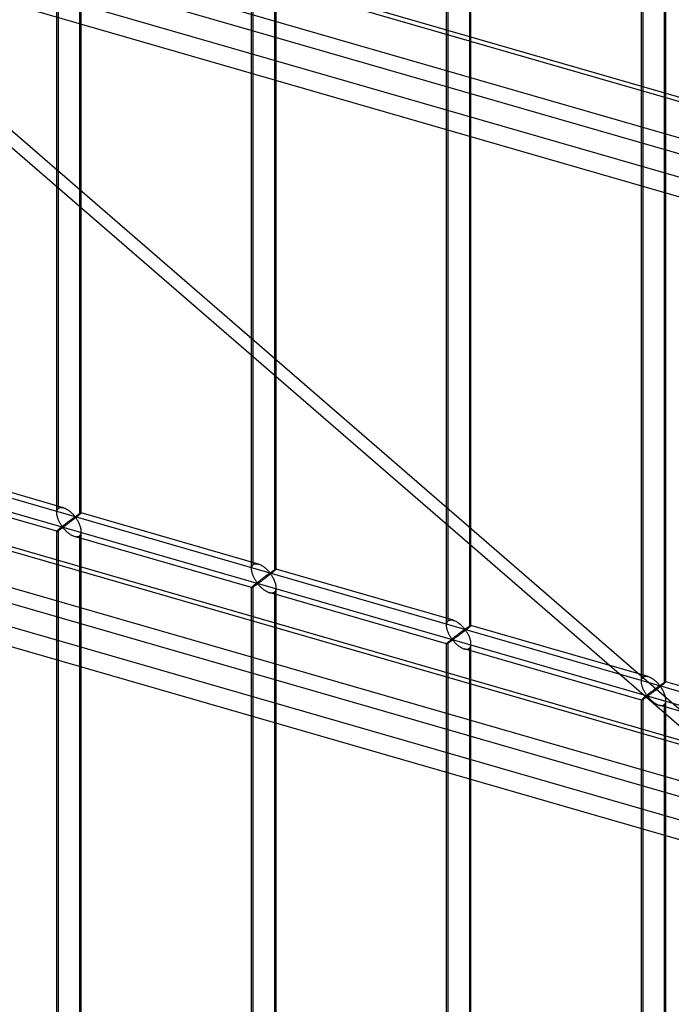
# Model space of a CAD drawing. Header units: millimetres. Extents: x -626 to 636, y -726 to 753.
# Tile 26 of 84: x -252 to -119, y 72 to 273. Entities that reach past the tile are written whole.
import ezdxf

# ---------------------------------------------------------------- set-up
doc = ezdxf.new("R2010")
doc.units = ezdxf.units.MM
doc.layers.add('MAIN-1', color=7, linetype='Continuous')
doc.layers.add('MAIN-2', color=7, linetype='Continuous')

msp = doc.modelspace()

# ---------------------------------------------------------------- linework, layer by layer
at = {"layer": 'MAIN-1'}
for p, q in [((-625.6, 403.25), (288.06, 139.5)), ((292.74, 118.61), (-620.92, 382.36)), ((-625.6, 272.11), (288.06, 8.36)), ((292.74, -12.53), (-620.92, 251.22))]:
    msp.add_line(p, q, dxfattribs=at)
at = {"layer": 'MAIN-2'}
for p, q in [((291.21, 139.45), (-622.45, 403.2)), ((-618.54, 385.76), (295.12, 122.01)), ((293.2, 130.55), (-553.59, 375)), ((-552.81, 371.55), (360.84, 107.8)), ((-382.53, 362.39), (-72.82, 94.18)), ((-74.95, 92.53), (-384.66, 360.74)), ((-244.08, 172.47), (-244.08, 327.85)), ((-243.74, 173.38), (-243.74, 328.19)), ((-239.08, 172.47), (-239.08, 327.85)), ((-239.42, 326.94), (-239.42, 172.13)), ((-204.3, 160.98), (-204.3, 316.37)), ((-203.96, 161.9), (-203.96, 316.7)), ((-199.63, 315.45), (-199.63, 160.65)), ((-199.3, 160.98), (-199.3, 316.37)), ((-164.51, 149.5), (-164.51, 304.88)), ((-164.18, 150.42), (-164.18, 305.22)), ((-159.85, 303.97), (-159.85, 149.17)), ((-159.52, 149.5), (-159.52, 304.88)), ((-124.73, 138.02), (-124.73, 293.4)), ((-124.4, 138.93), (-124.4, 293.73)), ((-119.73, 138.02), (-119.73, 293.4)), ((-120.07, 292.48), (-120.07, 137.68)), ((291.21, 8.31), (-622.45, 272.06)), ((-618.54, 254.62), (295.12, -9.13)), ((293.2, -0.59), (-553.59, 243.86)), ((-552.81, 240.41), (360.84, -23.34)), ((-319.9, 194.65), (634.9, -80.98)), ((338.48, 1.7), (-320.23, 191.86)), ((-242.69, 173.52), (-278.87, 183.96)), ((-244.07, 168.71), (-280.26, 179.16)), ((-244.06, 172.74), (-244.04, 172.87)), ((-244.04, 172.87), (-244, 173)), ((-244, 173), (-243.95, 173.11)), ((-243.95, 173.11), (-243.89, 173.21)), ((-243.89, 173.21), (-243.82, 173.3)), ((-243.82, 173.3), (-243.74, 173.38)), ((-243.74, 173.38), (-243.63, 173.47)), ((-243.63, 173.47), (-243.5, 173.53)), ((-243.5, 173.53), (-243.35, 173.57)), ((-243.35, 173.57), (-243.19, 173.59)), ((-243.19, 173.59), (-243.03, 173.58)), ((-243.03, 173.58), (-242.86, 173.56)), ((-242.86, 173.56), (-242.68, 173.51)), ((-242.68, 173.51), (-242.52, 173.46)), ((-242.52, 173.46), (-242.36, 173.4)), ((-242.36, 173.4), (-242.21, 173.32)), ((-242.21, 173.32), (-242.06, 173.24)), ((-242.06, 173.24), (-241.9, 173.15)), ((-241.9, 173.15), (-241.75, 173.05)), ((-241.75, 173.05), (-241.61, 172.95)), ((-241.61, 172.95), (-241.46, 172.84)), ((-241.46, 172.84), (-241.32, 172.72)), ((-244.08, 172.6), (-244.06, 172.74)), ((-244.08, 172.46), (-244.08, 172.6)), ((-244.07, 172.32), (-244.08, 172.46)), ((-244.06, 172.18), (-244.07, 172.32)), ((-244.04, 172.05), (-244.06, 172.18)), ((-244.02, 171.91), (-244.04, 172.05)), ((-243.99, 171.77), (-244.02, 171.91)), ((-243.95, 171.64), (-243.99, 171.77)), ((-243.91, 171.5), (-243.95, 171.64)), ((-243.86, 171.36), (-243.91, 171.5)), ((-243.81, 171.23), (-243.86, 171.36)), ((-243.76, 171.09), (-243.81, 171.23)), ((-243.7, 170.96), (-243.76, 171.09)), ((-243.64, 170.82), (-243.7, 170.96)), ((-243.58, 170.7), (-243.64, 170.82)), ((-241.53, 170.8), (-241.6, 170.74)), ((-241.45, 170.86), (-241.53, 170.8)), ((-241.37, 170.92), (-241.45, 170.86)), ((-241.3, 170.97), (-241.37, 170.92)), ((-241.32, 172.72), (-241.19, 172.61)), ((-241.22, 171.03), (-241.3, 170.97)), ((-241.15, 171.08), (-241.22, 171.03)), ((-241.1, 170.79), (-241.22, 170.7)), ((-241.19, 172.61), (-241.06, 172.49)), ((-241.08, 171.13), (-241.15, 171.08)), ((-240.98, 170.89), (-241.1, 170.79)), ((-241.01, 171.18), (-241.08, 171.13)), ((-241.06, 172.49), (-240.94, 172.37)), ((-240.95, 171.23), (-241.01, 171.18)), ((-240.86, 170.98), (-240.98, 170.89)), ((-240.88, 171.28), (-240.95, 171.23)), ((-240.94, 172.37), (-240.82, 172.25)), ((-240.82, 171.32), (-240.88, 171.28)), ((-240.73, 171.07), (-240.86, 170.98)), ((-240.82, 172.25), (-240.72, 172.14)), ((-240.76, 171.36), (-240.82, 171.32)), ((-240.7, 171.41), (-240.76, 171.36)), ((-240.61, 171.17), (-240.73, 171.07)), ((-240.72, 172.14), (-240.62, 172.03)), ((-240.64, 171.44), (-240.7, 171.41)), ((-240.59, 171.48), (-240.64, 171.44)), ((-240.62, 172.03), (-240.52, 171.92)), ((-240.49, 171.27), (-240.61, 171.17)), ((-240.54, 171.52), (-240.59, 171.48)), ((-240.49, 171.55), (-240.54, 171.52)), ((-240.52, 171.92), (-240.43, 171.82)), ((-240.44, 171.58), (-240.49, 171.55)), ((-240.36, 171.36), (-240.49, 171.27)), ((-240.39, 171.61), (-240.44, 171.58)), ((-240.43, 171.82), (-240.33, 171.74)), ((-240.33, 171.62), (-240.39, 171.61)), ((-240.24, 171.46), (-240.36, 171.36)), ((-240.33, 171.74), (-240.27, 171.75)), ((-240.23, 171.53), (-240.33, 171.62)), ((-240.27, 171.75), (-240.22, 171.77)), ((-240.12, 171.56), (-240.24, 171.46)), ((-240.15, 171.42), (-240.23, 171.53)), ((-240.22, 171.77), (-240.17, 171.8)), ((-240.17, 171.8), (-240.13, 171.83)), ((-240.07, 171.31), (-240.15, 171.42)), ((-240.13, 171.83), (-240.08, 171.86)), ((-240, 171.65), (-240.12, 171.56)), ((-240.08, 171.86), (-240.03, 171.89)), ((-239.98, 171.19), (-240.07, 171.31)), ((-240.03, 171.89), (-239.99, 171.92)), ((-239.89, 171.74), (-240, 171.65)), ((-239.99, 171.92), (-239.94, 171.96)), ((-239.9, 171.05), (-239.98, 171.19)), ((-239.94, 171.96), (-239.89, 171.99)), ((-239.81, 170.91), (-239.9, 171.05)), ((-239.89, 171.99), (-239.84, 172.02)), ((-239.78, 171.83), (-239.89, 171.74)), ((-239.84, 172.02), (-239.79, 172.06)), ((-239.73, 170.76), (-239.81, 170.91)), ((-239.79, 172.06), (-239.74, 172.09)), ((-239.68, 171.91), (-239.78, 171.83)), ((-239.74, 172.09), (-239.7, 172.12)), ((-239.7, 172.12), (-239.65, 172.15)), ((-239.58, 171.99), (-239.68, 171.91)), ((-239.65, 172.15), (-239.6, 172.18)), ((-239.6, 172.18), (-239.56, 172.21)), ((-239.5, 172.07), (-239.58, 171.99)), ((-239.56, 172.21), (-239.51, 172.24)), ((-239.51, 172.24), (-239.47, 172.27)), ((-239.42, 172.13), (-239.5, 172.07)), ((-239.47, 172.27), (-239.43, 172.3)), ((-239.43, 172.3), (-239.39, 172.32)), ((-239.36, 172.19), (-239.42, 172.13)), ((-239.39, 172.32), (-239.35, 172.35)), ((-239.3, 172.23), (-239.36, 172.19)), ((-239.35, 172.35), (-239.31, 172.37)), ((-239.31, 172.37), (-239.28, 172.39)), ((-239.26, 172.28), (-239.3, 172.23)), ((-239.28, 172.39), (-239.24, 172.41)), ((-239.21, 172.32), (-239.26, 172.28)), ((-239.24, 172.41), (-239.21, 172.42)), ((-239.21, 172.42), (-239.19, 172.44)), ((-239.18, 172.35), (-239.21, 172.32)), ((-239.19, 172.44), (-239.16, 172.45)), ((-239.15, 172.38), (-239.18, 172.35)), ((-239.16, 172.45), (-239.14, 172.46)), ((-239.12, 172.41), (-239.15, 172.38)), ((-239.14, 172.46), (-239.12, 172.47)), ((-239.12, 172.47), (-239.11, 172.47)), ((-239.1, 172.43), (-239.12, 172.41)), ((-239.11, 172.47), (-239.1, 172.48)), ((-239.1, 172.48), (-239.09, 172.48)), ((-239.09, 172.45), (-239.1, 172.43)), ((-239.09, 172.48), (-239.09, 172.48)), ((-239.09, 172.48), (-239.08, 172.48)), ((-202.9, 162.03), (-239.09, 172.48)), ((-239.08, 172.46), (-239.09, 172.45)), ((-239.08, 172.48), (-239.08, 172.47)), ((-239.08, 172.47), (-239.08, 172.47)), ((-239.08, 172.47), (-239.08, 172.47)), ((-239.08, 172.47), (-239.08, 172.47)), ((-239.08, 172.47), (-239.08, 172.46)), ((-244.04, 168.78), (-244.06, 168.75)), ((-244, 168.82), (-244.04, 168.78)), ((-243.95, 168.87), (-244, 168.82)), ((-243.89, 168.92), (-243.95, 168.87)), ((-243.95, 168.76), (-243.91, 168.79)), ((-243.91, 168.79), (-243.86, 168.81)), ((-243.82, 168.98), (-243.89, 168.92)), ((-243.86, 168.81), (-243.81, 168.85)), ((-243.74, 169.05), (-243.82, 168.98)), ((-243.81, 168.85), (-243.75, 168.88)), ((-243.75, 168.88), (-243.7, 168.92)), ((-243.69, 169.1), (-243.74, 169.05)), ((-243.74, 14.25), (-243.74, 169.05)), ((-243.7, 168.92), (-243.64, 168.96)), ((-243.63, 169.15), (-243.69, 169.1)), ((-243.64, 168.96), (-243.57, 169)), ((-243.57, 169.2), (-243.63, 169.15)), ((-243.51, 170.57), (-243.58, 170.7)), ((-243.5, 169.26), (-243.57, 169.2)), ((-243.57, 169), (-243.51, 169.04)), ((-243.45, 170.45), (-243.51, 170.57)), ((-243.51, 169.04), (-243.44, 169.08)), ((-243.43, 169.32), (-243.5, 169.26)), ((-243.38, 170.33), (-243.45, 170.45)), ((-243.44, 169.08), (-243.38, 169.13)), ((-243.36, 169.38), (-243.43, 169.32)), ((-243.31, 170.22), (-243.38, 170.33)), ((-243.38, 169.13), (-243.31, 169.17)), ((-243.28, 169.44), (-243.36, 169.38)), ((-243.24, 170.11), (-243.31, 170.22)), ((-243.31, 169.17), (-243.24, 169.22)), ((-243.2, 169.5), (-243.28, 169.44)), ((-243.18, 170), (-243.24, 170.11)), ((-243.24, 169.22), (-243.17, 169.27)), ((-243.12, 169.57), (-243.2, 169.5)), ((-243.11, 169.9), (-243.18, 170)), ((-243.17, 169.27), (-243.11, 169.31)), ((-243.04, 169.63), (-243.12, 169.57)), ((-243.05, 169.81), (-243.11, 169.9)), ((-243.11, 169.31), (-243.04, 169.35)), ((-242.98, 169.73), (-243.05, 169.81)), ((-242.96, 169.7), (-243.04, 169.63)), ((-243.04, 169.35), (-242.98, 169.4)), ((-242.92, 169.65), (-242.98, 169.73)), ((-242.98, 169.4), (-242.91, 169.43)), ((-242.87, 169.77), (-242.96, 169.7)), ((-242.84, 169.58), (-242.92, 169.65)), ((-242.91, 169.43), (-242.83, 169.45)), ((-242.79, 169.84), (-242.87, 169.77)), ((-242.75, 169.59), (-242.84, 169.58)), ((-242.83, 169.45), (-242.75, 169.38)), ((-242.7, 169.9), (-242.79, 169.84)), ((-242.68, 169.63), (-242.75, 169.59)), ((-242.75, 169.38), (-242.68, 169.31)), ((-242.61, 169.97), (-242.7, 169.9)), ((-242.61, 169.68), (-242.68, 169.63)), ((-242.68, 169.31), (-242.61, 169.23)), ((-242.52, 170.04), (-242.61, 169.97)), ((-242.54, 169.73), (-242.61, 169.68)), ((-242.61, 169.23), (-242.53, 169.15)), ((-242.46, 169.78), (-242.54, 169.73)), ((-242.53, 169.15), (-242.45, 169.06)), ((-242.44, 170.11), (-242.52, 170.04)), ((-242.38, 169.84), (-242.46, 169.78)), ((-242.45, 169.06), (-242.37, 168.97)), ((-242.35, 170.17), (-242.44, 170.11)), ((-242.29, 169.91), (-242.38, 169.84)), ((-242.37, 168.97), (-242.28, 168.88)), ((-242.27, 170.24), (-242.35, 170.17)), ((-242.19, 169.97), (-242.29, 169.91)), ((-242.28, 168.88), (-242.19, 168.79)), ((-242.18, 170.3), (-242.27, 170.24)), ((-242.1, 170.05), (-242.19, 169.97)), ((-242.19, 168.79), (-242.09, 168.69)), ((-242.1, 170.37), (-242.18, 170.3)), ((-242.01, 170.43), (-242.1, 170.37)), ((-242, 170.12), (-242.1, 170.05)), ((-241.93, 170.5), (-242.01, 170.43)), ((-241.9, 170.19), (-242, 170.12)), ((-241.85, 170.56), (-241.93, 170.5)), ((-241.79, 170.27), (-241.9, 170.19)), ((-241.77, 170.62), (-241.85, 170.56)), ((-241.68, 170.36), (-241.79, 170.27)), ((-241.68, 170.68), (-241.77, 170.62)), ((-241.6, 170.74), (-241.68, 170.68)), ((-241.57, 170.44), (-241.68, 170.36)), ((-241.45, 170.53), (-241.57, 170.44)), ((-241.33, 170.61), (-241.45, 170.53)), ((-241.22, 170.7), (-241.33, 170.61)), ((-239.64, 170.61), (-239.73, 170.76)), ((-239.56, 170.45), (-239.64, 170.61)), ((-239.48, 170.29), (-239.56, 170.45)), ((-239.41, 170.12), (-239.48, 170.29)), ((-239.34, 169.95), (-239.41, 170.12)), ((-239.28, 169.77), (-239.34, 169.95)), ((-239.22, 169.6), (-239.28, 169.77)), ((-239.18, 169.42), (-239.22, 169.6)), ((-239.14, 169.25), (-239.18, 169.42)), ((-239.11, 169.08), (-239.14, 169.25)), ((-239.09, 168.9), (-239.11, 169.08)), ((-239.08, 168.73), (-239.09, 168.9)), ((-244.06, 168.75), (-244.08, 168.73)), ((-244.08, 168.73), (-244.08, 168.72)), ((-244.08, 168.72), (-244.08, 168.72)), ((-244.08, 168.72), (-244.08, 168.72)), ((-244.08, 168.72), (-244.08, 168.71)), ((-244.08, 13.34), (-244.08, 168.72)), ((-244.08, 168.71), (-244.08, 168.71)), ((-244.08, 168.71), (-244.08, 168.71)), ((-244.08, 168.71), (-244.07, 168.71)), ((-244.07, 168.71), (-244.06, 168.71)), ((-244.06, 168.71), (-244.04, 168.72)), ((-244.04, 168.72), (-244.01, 168.73)), ((-244.01, 168.73), (-243.98, 168.74)), ((-243.98, 168.74), (-243.95, 168.76)), ((-242.09, 168.69), (-241.99, 168.6)), ((-241.99, 168.6), (-241.89, 168.51)), ((-241.89, 168.51), (-241.78, 168.42)), ((-241.78, 168.42), (-241.67, 168.33)), ((-241.67, 168.33), (-241.56, 168.25)), ((-241.56, 168.25), (-241.45, 168.16)), ((-241.45, 168.16), (-241.33, 168.08)), ((-241.33, 168.08), (-241.21, 168.01)), ((-241.21, 168.01), (-241.09, 167.94)), ((-241.09, 167.94), (-240.97, 167.88)), ((-240.97, 167.88), (-240.85, 167.82)), ((-240.85, 167.82), (-240.73, 167.76)), ((-240.73, 167.76), (-240.61, 167.72)), ((-240.61, 167.72), (-240.48, 167.67)), ((-240.48, 167.67), (-240.34, 167.64)), ((-204.29, 157.23), (-240.47, 167.67)), ((-240.34, 167.64), (-240.21, 167.62)), ((-240.21, 167.62), (-240.08, 167.6)), ((-240.08, 167.6), (-239.95, 167.6)), ((-239.95, 167.6), (-239.83, 167.62)), ((-239.83, 167.62), (-239.71, 167.64)), ((-239.71, 167.64), (-239.6, 167.68)), ((-239.6, 167.68), (-239.51, 167.74)), ((-239.51, 167.74), (-239.42, 167.8)), ((-239.42, 167.8), (-239.31, 167.91)), ((-239.42, 167.8), (-239.42, 13)), ((-239.31, 167.91), (-239.23, 168.04)), ((-239.23, 168.04), (-239.16, 168.19)), ((-239.16, 168.19), (-239.12, 168.36)), ((-239.12, 168.36), (-239.09, 168.54)), ((-239.09, 168.54), (-239.08, 168.73)), ((-239.08, 13.34), (-239.08, 168.72)), ((-204.3, 160.97), (-204.29, 161.12)), ((-204.29, 160.84), (-204.3, 160.97)), ((-204.29, 161.12), (-204.28, 161.26)), ((-204.28, 160.7), (-204.29, 160.84)), ((-204.28, 161.26), (-204.25, 161.39)), ((-204.25, 161.39), (-204.22, 161.51)), ((-204.22, 161.51), (-204.17, 161.63)), ((-204.17, 161.63), (-204.11, 161.73)), ((-204.11, 161.73), (-204.04, 161.82)), ((-204.04, 161.82), (-203.96, 161.9)), ((-203.96, 161.9), (-203.85, 161.98)), ((-203.85, 161.98), (-203.71, 162.04)), ((-203.71, 162.04), (-203.57, 162.08)), ((-203.57, 162.08), (-203.41, 162.1)), ((-203.41, 162.1), (-203.25, 162.1)), ((-203.25, 162.1), (-203.07, 162.07)), ((-203.07, 162.07), (-202.9, 162.03)), ((-202.9, 162.03), (-202.74, 161.98)), ((-202.74, 161.98), (-202.58, 161.91)), ((-202.58, 161.91), (-202.43, 161.84)), ((-202.43, 161.84), (-202.27, 161.76)), ((-202.27, 161.76), (-202.12, 161.67)), ((-202.12, 161.67), (-201.97, 161.57)), ((-201.97, 161.57), (-201.82, 161.46)), ((-201.82, 161.46), (-201.68, 161.35)), ((-201.68, 161.35), (-201.54, 161.24)), ((-201.54, 161.24), (-201.41, 161.12)), ((-201.41, 161.12), (-201.28, 161.01)), ((-201.28, 161.01), (-201.16, 160.89)), ((-201.16, 160.89), (-201.04, 160.77)), ((-201.04, 160.77), (-200.93, 160.65)), ((-199.77, 160.73), (-199.73, 160.76)), ((-199.73, 160.76), (-199.68, 160.79)), ((-199.68, 160.79), (-199.64, 160.81)), ((-199.64, 160.81), (-199.6, 160.84)), ((-199.6, 160.84), (-199.56, 160.86)), ((-199.52, 160.75), (-199.57, 160.7)), ((-199.56, 160.86), (-199.53, 160.88)), ((-199.53, 160.88), (-199.49, 160.9)), ((-199.47, 160.79), (-199.52, 160.75)), ((-199.49, 160.9), (-199.46, 160.92)), ((-199.43, 160.83), (-199.47, 160.79)), ((-199.46, 160.92), (-199.43, 160.94)), ((-199.43, 160.94), (-199.41, 160.95)), ((-199.39, 160.87), (-199.43, 160.83)), ((-199.41, 160.95), (-199.38, 160.97)), ((-199.36, 160.9), (-199.39, 160.87)), ((-199.38, 160.97), (-199.36, 160.98)), ((-199.36, 160.98), (-199.34, 160.98)), ((-199.34, 160.92), (-199.36, 160.9)), ((-199.34, 160.98), (-199.33, 160.99)), ((-199.32, 160.95), (-199.34, 160.92)), ((-199.33, 160.99), (-199.31, 160.99)), ((-199.31, 160.96), (-199.32, 160.95)), ((-199.31, 160.99), (-199.3, 160.99)), ((-199.3, 160.98), (-199.31, 160.96)), ((-199.3, 160.99), (-199.3, 160.99)), ((-199.3, 160.99), (-199.3, 160.99)), ((-199.3, 160.99), (-199.3, 160.99)), ((-199.3, 160.99), (-199.3, 160.99)), ((-199.3, 160.99), (-199.3, 160.99)), ((-199.3, 160.99), (-199.3, 160.99)), ((-199.3, 160.99), (-199.3, 160.98)), ((-163.12, 150.55), (-199.3, 160.99)), ((-204.26, 160.56), (-204.28, 160.7)), ((-204.23, 160.42), (-204.26, 160.56)), ((-204.2, 160.29), (-204.23, 160.42)), ((-204.17, 160.15), (-204.2, 160.29)), ((-204.13, 160.01), (-204.17, 160.15)), ((-204.08, 159.88), (-204.13, 160.01)), ((-204.03, 159.74), (-204.08, 159.88)), ((-203.98, 159.61), (-204.03, 159.74)), ((-203.92, 159.47), (-203.98, 159.61)), ((-203.86, 159.34), (-203.92, 159.47)), ((-203.8, 159.21), (-203.86, 159.34)), ((-203.73, 159.09), (-203.8, 159.21)), ((-203.67, 158.97), (-203.73, 159.09)), ((-203.6, 158.85), (-203.67, 158.97)), ((-203.53, 158.73), (-203.6, 158.85)), ((-203.46, 158.62), (-203.53, 158.73)), ((-202.48, 158.75), (-202.57, 158.69)), ((-202.4, 158.82), (-202.48, 158.75)), ((-202.32, 158.88), (-202.4, 158.82)), ((-202.23, 158.95), (-202.32, 158.88)), ((-202.15, 159.01), (-202.23, 158.95)), ((-202.07, 159.07), (-202.15, 159.01)), ((-202.01, 158.79), (-202.11, 158.71)), ((-201.98, 159.14), (-202.07, 159.07)), ((-201.9, 158.87), (-202.01, 158.79)), ((-201.9, 159.2), (-201.98, 159.14)), ((-201.82, 159.26), (-201.9, 159.2)), ((-201.78, 158.95), (-201.9, 158.87)), ((-201.74, 159.32), (-201.82, 159.26)), ((-201.67, 159.04), (-201.78, 158.95)), ((-201.66, 159.38), (-201.74, 159.32)), ((-201.55, 159.13), (-201.67, 159.04)), ((-201.59, 159.43), (-201.66, 159.38)), ((-201.51, 159.49), (-201.59, 159.43)), ((-201.43, 159.22), (-201.55, 159.13)), ((-201.44, 159.54), (-201.51, 159.49)), ((-201.37, 159.59), (-201.44, 159.54)), ((-201.31, 159.31), (-201.43, 159.22)), ((-201.3, 159.65), (-201.37, 159.59)), ((-201.19, 159.4), (-201.31, 159.31)), ((-201.23, 159.7), (-201.3, 159.65)), ((-201.16, 159.74), (-201.23, 159.7)), ((-201.07, 159.49), (-201.19, 159.4)), ((-201.1, 159.79), (-201.16, 159.74)), ((-201.04, 159.84), (-201.1, 159.79)), ((-200.95, 159.59), (-201.07, 159.49)), ((-200.98, 159.88), (-201.04, 159.84)), ((-200.92, 159.92), (-200.98, 159.88)), ((-200.83, 159.68), (-200.95, 159.59)), ((-200.93, 160.65), (-200.83, 160.54)), ((-200.86, 159.96), (-200.92, 159.92)), ((-200.81, 160), (-200.86, 159.96)), ((-200.83, 160.54), (-200.74, 160.44)), ((-200.7, 159.78), (-200.83, 159.68)), ((-200.76, 160.03), (-200.81, 160)), ((-200.71, 160.07), (-200.76, 160.03)), ((-200.74, 160.44), (-200.65, 160.34)), ((-200.66, 160.1), (-200.71, 160.07)), ((-200.58, 159.88), (-200.7, 159.78)), ((-200.61, 160.12), (-200.66, 160.1)), ((-200.65, 160.34), (-200.55, 160.25)), ((-200.55, 160.13), (-200.61, 160.12)), ((-200.46, 159.98), (-200.58, 159.88)), ((-200.55, 160.25), (-200.48, 160.26)), ((-200.45, 160.04), (-200.55, 160.13)), ((-200.48, 160.26), (-200.44, 160.29)), ((-200.34, 160.07), (-200.46, 159.98)), ((-200.37, 159.94), (-200.45, 160.04)), ((-200.44, 160.29), (-200.39, 160.31)), ((-200.39, 160.31), (-200.35, 160.34)), ((-200.28, 159.82), (-200.37, 159.94)), ((-200.35, 160.34), (-200.3, 160.37)), ((-200.22, 160.17), (-200.34, 160.07)), ((-200.3, 160.37), (-200.25, 160.41)), ((-200.2, 159.7), (-200.28, 159.82)), ((-200.25, 160.41), (-200.2, 160.44)), ((-200.11, 160.26), (-200.22, 160.17)), ((-200.2, 160.44), (-200.16, 160.47)), ((-200.12, 159.57), (-200.2, 159.7)), ((-200.16, 160.47), (-200.11, 160.5)), ((-200.03, 159.43), (-200.12, 159.57)), ((-200.11, 160.5), (-200.06, 160.54)), ((-200, 160.34), (-200.11, 160.26)), ((-200.06, 160.54), (-200.01, 160.57)), ((-199.94, 159.28), (-200.03, 159.43)), ((-200.01, 160.57), (-199.96, 160.6)), ((-199.9, 160.43), (-200, 160.34)), ((-199.96, 160.6), (-199.91, 160.64)), ((-199.86, 159.13), (-199.94, 159.28)), ((-199.91, 160.64), (-199.87, 160.67)), ((-199.8, 160.51), (-199.9, 160.43)), ((-199.87, 160.67), (-199.82, 160.7)), ((-199.78, 158.97), (-199.86, 159.13)), ((-199.82, 160.7), (-199.77, 160.73)), ((-199.71, 160.58), (-199.8, 160.51)), ((-199.7, 158.8), (-199.78, 158.97)), ((-199.63, 160.65), (-199.71, 160.58)), ((-199.63, 158.63), (-199.7, 158.8)), ((-199.57, 160.7), (-199.63, 160.65)), ((-204.29, 157.25), (-204.3, 157.23)), ((-204.3, 157.23), (-204.3, 157.23)), ((-204.3, 157.23), (-204.3, 157.23)), ((-204.3, 157.23), (-204.29, 157.23)), ((-204.3, 1.85), (-204.3, 157.23)), ((-204.28, 157.27), (-204.29, 157.25)), ((-204.29, 157.23), (-204.29, 157.23)), ((-204.29, 157.23), (-204.29, 157.23)), ((-204.29, 157.23), (-204.29, 157.23)), ((-204.29, 157.23), (-204.28, 157.23)), ((-204.25, 157.3), (-204.28, 157.27)), ((-204.28, 157.23), (-204.26, 157.23)), ((-204.26, 157.23), (-204.23, 157.25)), ((-204.22, 157.34), (-204.25, 157.3)), ((-204.23, 157.25), (-204.2, 157.26)), ((-204.17, 157.38), (-204.22, 157.34)), ((-204.2, 157.26), (-204.16, 157.28)), ((-204.11, 157.44), (-204.17, 157.38)), ((-204.16, 157.28), (-204.12, 157.3)), ((-204.12, 157.3), (-204.08, 157.33)), ((-204.04, 157.5), (-204.11, 157.44)), ((-204.08, 157.33), (-204.03, 157.36)), ((-203.96, 157.57), (-204.04, 157.5)), ((-204.03, 157.36), (-203.97, 157.4)), ((-203.97, 157.4), (-203.91, 157.43)), ((-203.91, 157.62), (-203.96, 157.57)), ((-203.96, 2.77), (-203.96, 157.57)), ((-203.85, 157.67), (-203.91, 157.62)), ((-203.91, 157.43), (-203.85, 157.47)), ((-203.78, 157.72), (-203.85, 157.67)), ((-203.85, 157.47), (-203.79, 157.51)), ((-203.79, 157.51), (-203.73, 157.55)), ((-203.72, 157.78), (-203.78, 157.72)), ((-203.73, 157.55), (-203.66, 157.6)), ((-203.65, 157.83), (-203.72, 157.78)), ((-203.66, 157.6), (-203.59, 157.64)), ((-203.58, 157.89), (-203.65, 157.83)), ((-203.59, 157.64), (-203.52, 157.69)), ((-203.5, 157.95), (-203.58, 157.89)), ((-203.52, 157.69), (-203.46, 157.74)), ((-203.42, 158.02), (-203.5, 157.95)), ((-203.39, 158.52), (-203.46, 158.62)), ((-203.46, 157.74), (-203.39, 157.78)), ((-203.34, 158.08), (-203.42, 158.02)), ((-203.33, 158.42), (-203.39, 158.52)), ((-203.39, 157.78), (-203.32, 157.83)), ((-203.26, 158.15), (-203.34, 158.08)), ((-203.26, 158.33), (-203.33, 158.42)), ((-203.32, 157.83), (-203.26, 157.87)), ((-203.2, 158.24), (-203.26, 158.33)), ((-203.17, 158.22), (-203.26, 158.15)), ((-203.26, 157.87), (-203.19, 157.91)), ((-203.13, 158.16), (-203.2, 158.24)), ((-203.19, 157.91), (-203.13, 157.95)), ((-203.09, 158.28), (-203.17, 158.22)), ((-203.06, 158.09), (-203.13, 158.16)), ((-203.13, 157.95), (-203.05, 157.97)), ((-203, 158.35), (-203.09, 158.28)), ((-202.97, 158.11), (-203.06, 158.09)), ((-203.05, 157.97), (-202.96, 157.9)), ((-202.92, 158.42), (-203, 158.35)), ((-202.9, 158.15), (-202.97, 158.11)), ((-202.96, 157.9), (-202.89, 157.83)), ((-202.83, 158.49), (-202.92, 158.42)), ((-202.83, 158.19), (-202.9, 158.15)), ((-202.89, 157.83), (-202.82, 157.75)), ((-202.74, 158.56), (-202.83, 158.49)), ((-202.75, 158.24), (-202.83, 158.19)), ((-202.82, 157.75), (-202.75, 157.66)), ((-202.68, 158.3), (-202.75, 158.24)), ((-202.75, 157.66), (-202.67, 157.57)), ((-202.65, 158.62), (-202.74, 158.56)), ((-202.59, 158.36), (-202.68, 158.3)), ((-202.67, 157.57), (-202.59, 157.49)), ((-202.57, 158.69), (-202.65, 158.62)), ((-202.5, 158.42), (-202.59, 158.36)), ((-202.59, 157.49), (-202.5, 157.39)), ((-202.41, 158.49), (-202.5, 158.42)), ((-202.5, 157.39), (-202.41, 157.3)), ((-202.31, 158.56), (-202.41, 158.49)), ((-202.41, 157.3), (-202.31, 157.21)), ((-202.22, 158.63), (-202.31, 158.56)), ((-202.31, 157.21), (-202.21, 157.12)), ((-202.11, 158.71), (-202.22, 158.63)), ((-202.21, 157.12), (-202.11, 157.03)), ((-202.11, 157.03), (-202, 156.94)), ((-202, 156.94), (-201.89, 156.85)), ((-201.89, 156.85), (-201.78, 156.76)), ((-201.78, 156.76), (-201.66, 156.68)), ((-199.56, 158.46), (-199.63, 158.63)), ((-199.49, 158.29), (-199.56, 158.46)), ((-199.44, 158.11), (-199.49, 158.29)), ((-199.39, 157.94), (-199.44, 158.11)), ((-199.35, 157.77), (-199.39, 157.94)), ((-199.38, 156.71), (-199.33, 156.87)), ((-199.32, 157.59), (-199.35, 157.77)), ((-199.33, 156.87), (-199.31, 157.06)), ((-199.31, 157.42), (-199.32, 157.59)), ((-199.3, 157.25), (-199.31, 157.42)), ((-199.31, 157.06), (-199.3, 157.25)), ((-199.3, 1.85), (-199.3, 157.23)), ((-201.66, 156.68), (-201.55, 156.6)), ((-201.55, 156.6), (-201.43, 156.53)), ((-201.43, 156.53), (-201.31, 156.46)), ((-201.31, 156.46), (-201.19, 156.39)), ((-201.19, 156.39), (-201.07, 156.33)), ((-201.07, 156.33), (-200.95, 156.28)), ((-200.95, 156.28), (-200.82, 156.23)), ((-200.82, 156.23), (-200.7, 156.19)), ((-200.7, 156.19), (-200.56, 156.16)), ((-164.51, 145.74), (-200.69, 156.19)), ((-200.56, 156.16), (-200.43, 156.13)), ((-200.43, 156.13), (-200.29, 156.12)), ((-200.29, 156.12), (-200.17, 156.12)), ((-200.17, 156.12), (-200.04, 156.13)), ((-200.04, 156.13), (-199.93, 156.16)), ((-199.93, 156.16), (-199.82, 156.2)), ((-199.82, 156.2), (-199.72, 156.25)), ((-199.72, 156.25), (-199.63, 156.32)), ((-199.63, 156.32), (-199.53, 156.43)), ((-199.63, 156.32), (-199.63, 1.52)), ((-199.53, 156.43), (-199.44, 156.56)), ((-199.44, 156.56), (-199.38, 156.71)), ((-164.51, 149.63), (-164.49, 149.77)), ((-164.51, 149.49), (-164.51, 149.63)), ((-164.51, 149.35), (-164.51, 149.49)), ((-164.5, 149.22), (-164.51, 149.35)), ((-164.48, 149.08), (-164.5, 149.22)), ((-164.49, 149.77), (-164.47, 149.9)), ((-164.45, 148.94), (-164.48, 149.08)), ((-164.47, 149.9), (-164.43, 150.03)), ((-164.42, 148.8), (-164.45, 148.94)), ((-164.43, 150.03), (-164.39, 150.14)), ((-164.39, 148.67), (-164.42, 148.8)), ((-164.39, 150.14), (-164.33, 150.24)), ((-164.33, 150.24), (-164.26, 150.34)), ((-164.26, 150.34), (-164.18, 150.42)), ((-164.18, 150.42), (-164.06, 150.5)), ((-164.06, 150.5), (-163.93, 150.56)), ((-163.93, 150.56), (-163.78, 150.6)), ((-163.78, 150.6), (-163.63, 150.62)), ((-163.63, 150.62), (-163.46, 150.61)), ((-163.46, 150.61), (-163.29, 150.59)), ((-163.29, 150.59), (-163.11, 150.54)), ((-163.11, 150.54), (-162.95, 150.49)), ((-162.95, 150.49), (-162.8, 150.43)), ((-162.8, 150.43), (-162.64, 150.35)), ((-162.64, 150.35), (-162.49, 150.27)), ((-162.49, 150.27), (-162.34, 150.18)), ((-162.34, 150.18), (-162.19, 150.08)), ((-162.19, 150.08), (-162.04, 149.98)), ((-162.04, 149.98), (-161.9, 149.87)), ((-161.9, 149.87), (-161.76, 149.75)), ((-161.76, 149.75), (-161.62, 149.64)), ((-161.62, 149.64), (-161.5, 149.52)), ((-161.5, 149.52), (-161.37, 149.4)), ((-161.37, 149.4), (-161.26, 149.29)), ((-161.26, 149.29), (-161.15, 149.17)), ((-161.15, 149.17), (-161.05, 149.06)), ((-161.05, 149.06), (-160.96, 148.95)), ((-160.96, 148.95), (-160.87, 148.86)), ((-160.87, 148.86), (-160.76, 148.77)), ((-160.76, 148.77), (-160.7, 148.78)), ((-160.7, 148.78), (-160.65, 148.8)), ((-160.65, 148.8), (-160.61, 148.83)), ((-160.61, 148.83), (-160.56, 148.86)), ((-160.56, 148.86), (-160.52, 148.89)), ((-160.44, 148.68), (-160.55, 148.59)), ((-160.52, 148.89), (-160.47, 148.92)), ((-160.47, 148.92), (-160.42, 148.95)), ((-160.32, 148.77), (-160.44, 148.68)), ((-160.42, 148.95), (-160.37, 148.99)), ((-160.37, 148.99), (-160.32, 149.02)), ((-160.32, 149.02), (-160.27, 149.05)), ((-160.21, 148.86), (-160.32, 148.77)), ((-160.27, 149.05), (-160.23, 149.09)), ((-160.23, 149.09), (-160.18, 149.12)), ((-160.11, 148.94), (-160.21, 148.86)), ((-160.18, 149.12), (-160.13, 149.15)), ((-160.13, 149.15), (-160.08, 149.18)), ((-160.02, 149.02), (-160.11, 148.94)), ((-160.08, 149.18), (-160.04, 149.21)), ((-160.04, 149.21), (-159.99, 149.24)), ((-159.93, 149.1), (-160.02, 149.02)), ((-159.99, 149.24), (-159.95, 149.27)), ((-159.95, 149.27), (-159.9, 149.3)), ((-159.85, 149.17), (-159.93, 149.1)), ((-159.9, 149.3), (-159.86, 149.33)), ((-159.86, 149.33), (-159.82, 149.35)), ((-159.79, 149.22), (-159.85, 149.17)), ((-159.82, 149.35), (-159.78, 149.38)), ((-159.74, 149.26), (-159.79, 149.22)), ((-159.78, 149.38), (-159.74, 149.4)), ((-159.74, 149.4), (-159.71, 149.42)), ((-159.69, 149.31), (-159.74, 149.26)), ((-159.71, 149.42), (-159.68, 149.44)), ((-159.65, 149.35), (-159.69, 149.31)), ((-159.68, 149.44), (-159.65, 149.45)), ((-159.65, 149.45), (-159.62, 149.47)), ((-159.61, 149.38), (-159.65, 149.35)), ((-159.62, 149.47), (-159.6, 149.48)), ((-159.58, 149.41), (-159.61, 149.38)), ((-159.6, 149.48), (-159.58, 149.49)), ((-159.58, 149.49), (-159.56, 149.5)), ((-159.56, 149.44), (-159.58, 149.41)), ((-159.56, 149.5), (-159.54, 149.51)), ((-159.54, 149.46), (-159.56, 149.44)), ((-159.54, 149.51), (-159.53, 149.51)), ((-159.52, 149.48), (-159.54, 149.46)), ((-159.53, 149.51), (-159.52, 149.51)), ((-159.52, 149.51), (-159.52, 149.51)), ((-159.52, 149.51), (-159.52, 149.51)), ((-159.52, 149.51), (-159.52, 149.51)), ((-159.52, 149.51), (-159.52, 149.5)), ((-123.34, 139.06), (-159.52, 149.51)), ((-159.52, 149.5), (-159.52, 149.5)), ((-159.52, 149.5), (-159.52, 149.5)), ((-159.52, 149.5), (-159.52, 149.49)), ((-159.52, 149.49), (-159.52, 149.48)), ((-164.34, 148.53), (-164.39, 148.67)), ((-164.3, 148.39), (-164.34, 148.53)), ((-164.25, 148.26), (-164.3, 148.39)), ((-164.19, 148.12), (-164.25, 148.26)), ((-164.14, 147.99), (-164.19, 148.12)), ((-164.08, 147.86), (-164.14, 147.99)), ((-164.01, 147.73), (-164.08, 147.86)), ((-163.95, 147.6), (-164.01, 147.73)), ((-163.88, 147.48), (-163.95, 147.6)), ((-163.82, 147.36), (-163.88, 147.48)), ((-163.75, 147.25), (-163.82, 147.36)), ((-163.68, 147.14), (-163.75, 147.25)), ((-163.61, 147.03), (-163.68, 147.14)), ((-163.54, 146.94), (-163.61, 147.03)), ((-163.48, 146.84), (-163.54, 146.94)), ((-163.42, 146.76), (-163.48, 146.84)), ((-163.39, 146.73), (-163.48, 146.66)), ((-163.35, 146.68), (-163.42, 146.76)), ((-163.31, 146.8), (-163.39, 146.73)), ((-163.27, 146.61), (-163.35, 146.68)), ((-163.22, 146.87), (-163.31, 146.8)), ((-163.13, 146.93), (-163.22, 146.87)), ((-163.05, 147), (-163.13, 146.93)), ((-163.05, 146.71), (-163.12, 146.66)), ((-162.96, 147.07), (-163.05, 147)), ((-162.97, 146.76), (-163.05, 146.71)), ((-162.89, 146.82), (-162.97, 146.76)), ((-162.87, 147.14), (-162.96, 147.07)), ((-162.81, 146.87), (-162.89, 146.82)), ((-162.79, 147.21), (-162.87, 147.14)), ((-162.72, 146.94), (-162.81, 146.87)), ((-162.7, 147.27), (-162.79, 147.21)), ((-162.63, 147.01), (-162.72, 146.94)), ((-162.62, 147.34), (-162.7, 147.27)), ((-162.53, 147.08), (-162.63, 147.01)), ((-162.53, 147.4), (-162.62, 147.34)), ((-162.45, 147.46), (-162.53, 147.4)), ((-162.43, 147.15), (-162.53, 147.08)), ((-162.37, 147.53), (-162.45, 147.46)), ((-162.33, 147.23), (-162.43, 147.15)), ((-162.28, 147.59), (-162.37, 147.53)), ((-162.22, 147.3), (-162.33, 147.23)), ((-162.2, 147.65), (-162.28, 147.59)), ((-162.11, 147.39), (-162.22, 147.3)), ((-162.12, 147.71), (-162.2, 147.65)), ((-162.04, 147.77), (-162.12, 147.71)), ((-162, 147.47), (-162.11, 147.39)), ((-161.96, 147.83), (-162.04, 147.77)), ((-161.88, 147.56), (-162, 147.47)), ((-161.88, 147.89), (-161.96, 147.83)), ((-161.8, 147.95), (-161.88, 147.89)), ((-161.77, 147.65), (-161.88, 147.56)), ((-161.73, 148), (-161.8, 147.95)), ((-161.65, 147.73), (-161.77, 147.65)), ((-161.66, 148.06), (-161.73, 148)), ((-161.58, 148.11), (-161.66, 148.06)), ((-161.53, 147.83), (-161.65, 147.73)), ((-161.51, 148.16), (-161.58, 148.11)), ((-161.41, 147.92), (-161.53, 147.83)), ((-161.45, 148.21), (-161.51, 148.16)), ((-161.38, 148.26), (-161.45, 148.21)), ((-161.29, 148.01), (-161.41, 147.92)), ((-161.32, 148.31), (-161.38, 148.26)), ((-161.25, 148.35), (-161.32, 148.31)), ((-161.17, 148.1), (-161.29, 148.01)), ((-161.19, 148.4), (-161.25, 148.35)), ((-161.13, 148.44), (-161.19, 148.4)), ((-161.04, 148.2), (-161.17, 148.1)), ((-161.08, 148.48), (-161.13, 148.44)), ((-161.03, 148.51), (-161.08, 148.48)), ((-160.92, 148.3), (-161.04, 148.2)), ((-160.97, 148.55), (-161.03, 148.51)), ((-160.92, 148.58), (-160.97, 148.55)), ((-160.88, 148.61), (-160.92, 148.58)), ((-160.8, 148.39), (-160.92, 148.3)), ((-160.83, 148.64), (-160.88, 148.61)), ((-160.76, 148.65), (-160.83, 148.64)), ((-160.67, 148.49), (-160.8, 148.39)), ((-160.66, 148.56), (-160.76, 148.65)), ((-160.55, 148.59), (-160.67, 148.49)), ((-160.58, 148.45), (-160.66, 148.56)), ((-160.5, 148.34), (-160.58, 148.45)), ((-160.42, 148.22), (-160.5, 148.34)), ((-160.33, 148.08), (-160.42, 148.22)), ((-160.25, 147.94), (-160.33, 148.08)), ((-160.16, 147.79), (-160.25, 147.94)), ((-160.08, 147.64), (-160.16, 147.79)), ((-159.99, 147.48), (-160.08, 147.64)), ((-159.92, 147.32), (-159.99, 147.48)), ((-159.84, 147.15), (-159.92, 147.32)), ((-159.77, 146.98), (-159.84, 147.15)), ((-159.71, 146.8), (-159.77, 146.98)), ((-159.66, 146.63), (-159.71, 146.8)), ((-164.49, 145.78), (-164.51, 145.76)), ((-164.51, 145.76), (-164.51, 145.75)), ((-164.51, 145.75), (-164.51, 145.75)), ((-164.51, 145.75), (-164.51, 145.75)), ((-164.51, 145.75), (-164.51, 145.75)), ((-164.51, 145.75), (-164.51, 145.74)), ((-164.51, -9.63), (-164.51, 145.75)), ((-164.51, 145.74), (-164.51, 145.74)), ((-164.51, 145.74), (-164.51, 145.74)), ((-164.51, 145.74), (-164.49, 145.74)), ((-164.47, 145.81), (-164.49, 145.78)), ((-164.49, 145.74), (-164.47, 145.75)), ((-164.43, 145.85), (-164.47, 145.81)), ((-164.47, 145.75), (-164.45, 145.76)), ((-164.45, 145.76), (-164.42, 145.78)), ((-164.39, 145.9), (-164.43, 145.85)), ((-164.42, 145.78), (-164.38, 145.8)), ((-164.33, 145.95), (-164.39, 145.9)), ((-164.38, 145.8), (-164.34, 145.82)), ((-164.34, 145.82), (-164.29, 145.85)), ((-164.26, 146.02), (-164.33, 145.95)), ((-164.29, 145.85), (-164.24, 145.88)), ((-164.18, 146.09), (-164.26, 146.02)), ((-164.24, 145.88), (-164.19, 145.91)), ((-164.19, 145.91), (-164.13, 145.95)), ((-164.12, 146.13), (-164.18, 146.09)), ((-164.18, -8.72), (-164.18, 146.09)), ((-164.13, 145.95), (-164.07, 145.99)), ((-164.06, 146.18), (-164.12, 146.13)), ((-164.07, 145.99), (-164.01, 146.03)), ((-164, 146.24), (-164.06, 146.18)), ((-164.01, 146.03), (-163.94, 146.07)), ((-163.93, 146.29), (-164, 146.24)), ((-163.94, 146.07), (-163.88, 146.11)), ((-163.87, 146.35), (-163.93, 146.29)), ((-163.88, 146.11), (-163.81, 146.16)), ((-163.79, 146.41), (-163.87, 146.35)), ((-163.81, 146.16), (-163.74, 146.21)), ((-163.72, 146.47), (-163.79, 146.41)), ((-163.74, 146.21), (-163.67, 146.25)), ((-163.64, 146.53), (-163.72, 146.47)), ((-163.67, 146.25), (-163.61, 146.3)), ((-163.56, 146.6), (-163.64, 146.53)), ((-163.61, 146.3), (-163.54, 146.34)), ((-163.48, 146.66), (-163.56, 146.6)), ((-163.54, 146.34), (-163.47, 146.39)), ((-163.47, 146.39), (-163.41, 146.43)), ((-163.41, 146.43), (-163.35, 146.46)), ((-163.35, 146.46), (-163.26, 146.48)), ((-163.18, 146.62), (-163.27, 146.61)), ((-163.26, 146.48), (-163.18, 146.42)), ((-163.12, 146.66), (-163.18, 146.62)), ((-163.18, 146.42), (-163.11, 146.34)), ((-163.11, 146.34), (-163.04, 146.26)), ((-163.04, 146.26), (-162.97, 146.18)), ((-162.97, 146.18), (-162.89, 146.09)), ((-162.89, 146.09), (-162.8, 146)), ((-162.8, 146), (-162.72, 145.91)), ((-162.72, 145.91), (-162.62, 145.82)), ((-162.62, 145.82), (-162.53, 145.72)), ((-162.53, 145.72), (-162.43, 145.63)), ((-162.43, 145.63), (-162.32, 145.54)), ((-162.32, 145.54), (-162.22, 145.45)), ((-162.22, 145.45), (-162.11, 145.36)), ((-162.11, 145.36), (-161.99, 145.28)), ((-161.99, 145.28), (-161.88, 145.19)), ((-161.88, 145.19), (-161.76, 145.12)), ((-161.76, 145.12), (-161.64, 145.04)), ((-161.64, 145.04), (-161.53, 144.97)), ((-161.53, 144.97), (-161.41, 144.91)), ((-161.41, 144.91), (-161.29, 144.85)), ((-161.29, 144.85), (-161.16, 144.79)), ((-161.16, 144.79), (-161.04, 144.75)), ((-161.04, 144.75), (-160.92, 144.71)), ((-160.92, 144.71), (-160.78, 144.67)), ((-124.73, 134.26), (-160.91, 144.7)), ((-160.78, 144.67), (-160.64, 144.65)), ((-160.26, 144.65), (-160.15, 144.68)), ((-160.15, 144.68), (-160.04, 144.72)), ((-160.04, 144.72), (-159.94, 144.77)), ((-159.94, 144.77), (-159.85, 144.84)), ((-159.85, 144.84), (-159.75, 144.94)), ((-159.85, 144.84), (-159.85, -9.97)), ((-159.75, 144.94), (-159.66, 145.07)), ((-159.61, 146.46), (-159.66, 146.63)), ((-159.66, 145.07), (-159.6, 145.22)), ((-159.57, 146.28), (-159.61, 146.46)), ((-159.6, 145.22), (-159.55, 145.39)), ((-159.54, 146.11), (-159.57, 146.28)), ((-159.55, 145.39), (-159.52, 145.57)), ((-159.52, 145.93), (-159.54, 146.11)), ((-159.52, 145.76), (-159.52, 145.93)), ((-159.52, 145.57), (-159.52, 145.76)), ((-159.52, -9.63), (-159.52, 145.75)), ((-160.64, 144.65), (-160.51, 144.63)), ((-160.51, 144.63), (-160.38, 144.63)), ((-160.38, 144.63), (-160.26, 144.65)), ((-124.65, 138.54), (-124.6, 138.66)), ((-124.6, 138.66), (-124.54, 138.76)), ((-124.54, 138.76), (-124.47, 138.85)), ((-124.47, 138.85), (-124.4, 138.93)), ((-124.4, 138.93), (-124.28, 139.01)), ((-124.28, 139.01), (-124.15, 139.08)), ((-124.15, 139.08), (-124, 139.12)), ((-124, 139.12), (-123.84, 139.13)), ((-123.84, 139.13), (-123.68, 139.13)), ((-123.68, 139.13), (-123.51, 139.1)), ((-123.51, 139.1), (-123.33, 139.06)), ((-123.33, 139.06), (-123.17, 139.01)), ((-123.17, 139.01), (-123.01, 138.94)), ((-123.01, 138.94), (-122.86, 138.87)), ((-122.86, 138.87), (-122.71, 138.79)), ((-122.71, 138.79), (-122.55, 138.7)), ((-122.55, 138.7), (-122.4, 138.6)), ((-124.73, 138.15), (-124.71, 138.29)), ((-124.73, 138), (-124.73, 138.15)), ((-124.73, 137.87), (-124.73, 138)), ((-124.71, 137.73), (-124.73, 137.87)), ((-124.71, 138.29), (-124.69, 138.42)), ((-124.69, 137.59), (-124.71, 137.73)), ((-124.69, 138.42), (-124.65, 138.54)), ((-124.67, 137.46), (-124.69, 137.59)), ((-124.64, 137.32), (-124.67, 137.46)), ((-124.6, 137.18), (-124.64, 137.32)), ((-124.56, 137.05), (-124.6, 137.18)), ((-124.52, 136.91), (-124.56, 137.05)), ((-124.46, 136.77), (-124.52, 136.91)), ((-124.41, 136.64), (-124.46, 136.77)), ((-124.35, 136.5), (-124.41, 136.64)), ((-122.4, 138.6), (-122.26, 138.49)), ((-122.26, 138.49), (-122.11, 138.38)), ((-122.11, 138.38), (-121.97, 138.27)), ((-121.97, 138.27), (-121.84, 138.15)), ((-121.8, 136.63), (-121.87, 136.57)), ((-121.84, 138.15), (-121.71, 138.04)), ((-121.73, 136.68), (-121.8, 136.63)), ((-121.66, 136.73), (-121.73, 136.68)), ((-121.71, 138.04), (-121.59, 137.92)), ((-121.6, 136.78), (-121.66, 136.73)), ((-121.53, 136.82), (-121.6, 136.78)), ((-121.59, 137.92), (-121.48, 137.8)), ((-121.47, 136.87), (-121.53, 136.82)), ((-121.48, 137.8), (-121.37, 137.69)), ((-121.41, 136.91), (-121.47, 136.87)), ((-121.35, 136.95), (-121.41, 136.91)), ((-121.26, 136.72), (-121.38, 136.62)), ((-121.37, 137.69), (-121.27, 137.57)), ((-121.3, 136.99), (-121.35, 136.95)), ((-121.24, 137.03), (-121.3, 136.99)), ((-121.27, 137.57), (-121.17, 137.47)), ((-121.14, 136.81), (-121.26, 136.72)), ((-121.19, 137.06), (-121.24, 137.03)), ((-121.14, 137.1), (-121.19, 137.06)), ((-121.17, 137.47), (-121.09, 137.37)), ((-121.09, 137.13), (-121.14, 137.1)), ((-121.01, 136.91), (-121.14, 136.81)), ((-121.09, 137.37), (-120.98, 137.28)), ((-121.05, 137.15), (-121.09, 137.13)), ((-120.98, 137.16), (-121.05, 137.15)), ((-120.89, 137.01), (-121.01, 136.91)), ((-120.98, 137.28), (-120.92, 137.29)), ((-120.88, 137.07), (-120.98, 137.16)), ((-120.92, 137.29), (-120.87, 137.32)), ((-120.77, 137.1), (-120.89, 137.01)), ((-120.8, 136.97), (-120.88, 137.07)), ((-120.87, 137.32), (-120.83, 137.35)), ((-120.83, 137.35), (-120.78, 137.37)), ((-120.72, 136.86), (-120.8, 136.97)), ((-120.78, 137.37), (-120.73, 137.41)), ((-120.65, 137.2), (-120.77, 137.1)), ((-120.73, 137.41), (-120.69, 137.44)), ((-120.63, 136.73), (-120.72, 136.86)), ((-120.69, 137.44), (-120.64, 137.47)), ((-120.54, 137.29), (-120.65, 137.2)), ((-120.64, 137.47), (-120.59, 137.5)), ((-120.55, 136.6), (-120.63, 136.73)), ((-120.59, 137.5), (-120.54, 137.54)), ((-120.54, 137.54), (-120.49, 137.57)), ((-120.43, 137.38), (-120.54, 137.29)), ((-120.49, 137.57), (-120.44, 137.6)), ((-120.44, 137.6), (-120.39, 137.64)), ((-120.33, 137.46), (-120.43, 137.38)), ((-120.39, 137.64), (-120.35, 137.67)), ((-120.35, 137.67), (-120.3, 137.7)), ((-120.23, 137.54), (-120.33, 137.46)), ((-120.3, 137.7), (-120.25, 137.73)), ((-120.25, 137.73), (-120.21, 137.76)), ((-120.15, 137.61), (-120.23, 137.54)), ((-120.21, 137.76), (-120.16, 137.79)), ((-120.16, 137.79), (-120.12, 137.82)), ((-120.07, 137.68), (-120.15, 137.61)), ((-120.12, 137.82), (-120.08, 137.84)), ((-120.08, 137.84), (-120.04, 137.87)), ((-120.01, 137.73), (-120.07, 137.68)), ((-120.04, 137.87), (-120, 137.89)), ((-119.96, 137.78), (-120.01, 137.73)), ((-120, 137.89), (-119.96, 137.91)), ((-119.96, 137.91), (-119.93, 137.94)), ((-119.91, 137.82), (-119.96, 137.78)), ((-119.93, 137.94), (-119.9, 137.95)), ((-119.87, 137.86), (-119.91, 137.82)), ((-119.9, 137.95), (-119.87, 137.97)), ((-119.87, 137.97), (-119.84, 137.98)), ((-119.83, 137.9), (-119.87, 137.86)), ((-119.84, 137.98), (-119.81, 138)), ((-119.8, 137.93), (-119.83, 137.9)), ((-119.81, 138), (-119.79, 138.01)), ((-119.77, 137.95), (-119.8, 137.93)), ((-119.79, 138.01), (-119.77, 138.02)), ((-119.77, 138.02), (-119.76, 138.02)), ((-119.75, 137.98), (-119.77, 137.95)), ((-119.76, 138.02), (-119.75, 138.02)), ((-119.75, 138.02), (-119.74, 138.02)), ((-119.74, 137.99), (-119.75, 137.98)), ((-119.74, 138.02), (-119.74, 138.02)), ((-119.74, 138.02), (-119.74, 138.02)), ((-119.74, 138.02), (-119.73, 138.02)), ((-83.56, 127.58), (-119.74, 138.02)), ((-119.73, 138.01), (-119.74, 137.99)), ((-119.73, 138.02), (-119.73, 138.02)), ((-119.73, 138.02), (-119.73, 138.02)), ((-119.73, 138.02), (-119.73, 138.02)), ((-119.73, 138.02), (-119.73, 138.01)), ((-124.34, 134.65), (-124.4, 134.6)), ((-124.29, 136.37), (-124.35, 136.5)), ((-124.28, 134.7), (-124.34, 134.65)), ((-124.23, 136.24), (-124.29, 136.37)), ((-124.22, 134.75), (-124.28, 134.7)), ((-124.17, 136.12), (-124.23, 136.24)), ((-124.15, 134.81), (-124.22, 134.75)), ((-124.1, 136), (-124.17, 136.12)), ((-124.16, 134.59), (-124.09, 134.63)), ((-124.08, 134.86), (-124.15, 134.81)), ((-124.03, 135.88), (-124.1, 136)), ((-124.09, 134.63), (-124.03, 134.68)), ((-124.01, 134.92), (-124.08, 134.86)), ((-123.96, 135.76), (-124.03, 135.88)), ((-124.03, 134.68), (-123.96, 134.72)), ((-123.93, 134.99), (-124.01, 134.92)), ((-123.9, 135.65), (-123.96, 135.76)), ((-123.96, 134.72), (-123.89, 134.77)), ((-123.86, 135.05), (-123.93, 134.99)), ((-123.83, 135.55), (-123.9, 135.65)), ((-123.89, 134.77), (-123.82, 134.81)), ((-123.78, 135.11), (-123.86, 135.05)), ((-123.76, 135.45), (-123.83, 135.55)), ((-123.82, 134.81), (-123.76, 134.86)), ((-123.69, 135.18), (-123.78, 135.11)), ((-123.7, 135.36), (-123.76, 135.45)), ((-123.76, 134.86), (-123.69, 134.9)), ((-123.63, 135.27), (-123.7, 135.36)), ((-123.61, 135.25), (-123.69, 135.18)), ((-123.69, 134.9), (-123.63, 134.94)), ((-123.57, 135.19), (-123.63, 135.27)), ((-123.63, 134.94), (-123.56, 134.98)), ((-123.52, 135.31), (-123.61, 135.25)), ((-123.49, 135.12), (-123.57, 135.19)), ((-123.56, 134.98), (-123.48, 135)), ((-123.44, 135.38), (-123.52, 135.31)), ((-123.4, 135.14), (-123.49, 135.12)), ((-123.48, 135), (-123.4, 134.93)), ((-123.35, 135.45), (-123.44, 135.38)), ((-123.33, 135.18), (-123.4, 135.14)), ((-123.4, 134.93), (-123.33, 134.86)), ((-123.26, 135.52), (-123.35, 135.45)), ((-123.26, 135.22), (-123.33, 135.18)), ((-123.33, 134.86), (-123.26, 134.78)), ((-123.18, 135.59), (-123.26, 135.52)), ((-123.19, 135.28), (-123.26, 135.22)), ((-123.26, 134.78), (-123.18, 134.69)), ((-123.11, 135.33), (-123.19, 135.28)), ((-123.09, 135.65), (-123.18, 135.59)), ((-123.18, 134.69), (-123.1, 134.61)), ((-123.03, 135.39), (-123.11, 135.33)), ((-123, 135.72), (-123.09, 135.65)), ((-122.94, 135.45), (-123.03, 135.39)), ((-122.92, 135.79), (-123, 135.72)), ((-122.84, 135.52), (-122.94, 135.45)), ((-122.83, 135.85), (-122.92, 135.79)), ((-122.75, 135.59), (-122.84, 135.52)), ((-122.75, 135.91), (-122.83, 135.85)), ((-122.67, 135.98), (-122.75, 135.91)), ((-122.65, 135.67), (-122.75, 135.59)), ((-122.58, 136.04), (-122.67, 135.98)), ((-122.55, 135.74), (-122.65, 135.67)), ((-122.5, 136.1), (-122.58, 136.04)), ((-122.44, 135.82), (-122.55, 135.74)), ((-122.42, 136.17), (-122.5, 136.1)), ((-122.33, 135.9), (-122.44, 135.82)), ((-122.34, 136.23), (-122.42, 136.17)), ((-122.26, 136.29), (-122.34, 136.23)), ((-122.22, 135.99), (-122.33, 135.9)), ((-122.18, 136.35), (-122.26, 136.29)), ((-122.1, 136.07), (-122.22, 135.99)), ((-122.1, 136.41), (-122.18, 136.35)), ((-122.02, 136.46), (-122.1, 136.41)), ((-121.98, 136.16), (-122.1, 136.07)), ((-121.95, 136.52), (-122.02, 136.46)), ((-121.87, 136.25), (-121.98, 136.16)), ((-121.87, 136.57), (-121.95, 136.52)), ((-121.75, 136.34), (-121.87, 136.25)), ((-121.63, 136.43), (-121.75, 136.34)), ((-121.51, 136.52), (-121.63, 136.43)), ((-121.38, 136.62), (-121.51, 136.52)), ((-120.46, 136.46), (-120.55, 136.6)), ((-120.38, 136.31), (-120.46, 136.46)), ((-120.29, 136.16), (-120.38, 136.31)), ((-120.21, 136), (-120.29, 136.16)), ((-120.13, 135.83), (-120.21, 136)), ((-120.06, 135.66), (-120.13, 135.83)), ((-119.99, 135.49), (-120.06, 135.66)), ((-119.93, 135.32), (-119.99, 135.49)), ((-119.87, 135.14), (-119.93, 135.32)), ((-119.83, 134.97), (-119.87, 135.14)), ((-119.79, 134.8), (-119.83, 134.97)), ((-119.76, 134.62), (-119.79, 134.8)), ((-119.74, 134.45), (-119.76, 134.62)), ((-124.71, 134.3), (-124.73, 134.28)), ((-124.73, 134.28), (-124.73, 134.26)), ((-124.73, -21.12), (-124.73, 134.27)), ((-124.73, 134.26), (-124.73, 134.26)), ((-124.73, 134.26), (-124.73, 134.26)), ((-124.73, 134.26), (-124.73, 134.26)), ((-124.73, 134.26), (-124.73, 134.26)), ((-124.73, 134.26), (-124.73, 134.26)), ((-124.73, 134.26), (-124.72, 134.26)), ((-124.72, 134.26), (-124.71, 134.26)), ((-124.69, 134.33), (-124.71, 134.3)), ((-124.71, 134.26), (-124.69, 134.27)), ((-124.65, 134.37), (-124.69, 134.33)), ((-124.69, 134.27), (-124.67, 134.28)), ((-124.67, 134.28), (-124.63, 134.29)), ((-124.6, 134.41), (-124.65, 134.37)), ((-124.63, 134.29), (-124.6, 134.31)), ((-124.54, 134.47), (-124.6, 134.41)), ((-124.6, 134.31), (-124.56, 134.33)), ((-124.56, 134.33), (-124.51, 134.36)), ((-124.47, 134.53), (-124.54, 134.47)), ((-124.51, 134.36), (-124.46, 134.39)), ((-124.4, 134.6), (-124.47, 134.53)), ((-124.46, 134.39), (-124.41, 134.43)), ((-124.41, 134.43), (-124.35, 134.46)), ((-124.4, -20.2), (-124.4, 134.6)), ((-124.35, 134.46), (-124.29, 134.5)), ((-124.29, 134.5), (-124.22, 134.54)), ((-124.22, 134.54), (-124.16, 134.59)), ((-123.1, 134.61), (-123.02, 134.52)), ((-123.02, 134.52), (-122.93, 134.43)), ((-122.93, 134.43), (-122.84, 134.33)), ((-122.84, 134.33), (-122.74, 134.24)), ((-122.74, 134.24), (-122.64, 134.15)), ((-122.64, 134.15), (-122.54, 134.06)), ((-122.54, 134.06), (-122.43, 133.97)), ((-122.43, 133.97), (-122.32, 133.88)), ((-122.32, 133.88), (-122.21, 133.79)), ((-122.21, 133.79), (-122.1, 133.71)), ((-122.1, 133.71), (-121.98, 133.63)), ((-121.98, 133.63), (-121.86, 133.56)), ((-121.86, 133.56), (-121.74, 133.49)), ((-121.74, 133.49), (-121.62, 133.42)), ((-121.62, 133.42), (-121.5, 133.36)), ((-121.5, 133.36), (-121.38, 133.31)), ((-121.38, 133.31), (-121.26, 133.26)), ((-121.26, 133.26), (-121.13, 133.22)), ((-121.13, 133.22), (-121, 133.19)), ((-84.94, 122.77), (-121.12, 133.22)), ((-121, 133.19), (-120.86, 133.16)), ((-120.86, 133.16), (-120.73, 133.15)), ((-120.73, 133.15), (-120.6, 133.15)), ((-120.6, 133.15), (-120.48, 133.16)), ((-120.48, 133.16), (-120.36, 133.19)), ((-120.36, 133.19), (-120.25, 133.23)), ((-120.25, 133.23), (-120.16, 133.28)), ((-120.16, 133.28), (-120.07, 133.35)), ((-120.07, 133.35), (-119.96, 133.46)), ((-120.07, 133.35), (-120.07, -21.45)), ((-119.96, 133.46), (-119.88, 133.59)), ((-119.88, 133.59), (-119.81, 133.74)), ((-119.81, 133.74), (-119.77, 133.91)), ((-119.77, 133.91), (-119.74, 134.09)), ((-119.73, 134.28), (-119.74, 134.45)), ((-119.74, 134.09), (-119.73, 134.28)), ((-119.73, -21.12), (-119.73, 134.27))]:
    msp.add_line(p, q, dxfattribs=at)
for centre, major_axis, start_param, end_param in [((-32.1, -27.8), (-346.97, 400.64), -2.427868, 0), ((-34.6, -29.96), (346.97, -400.64), 1.42111, 3.141593), ((-32.1, -27.8), (-346.97, 400.64), 0.713724, 3.141593), ((-34.6, -29.96), (346.97, -400.64), -2.427868, 0)]:
    msp.add_ellipse(centre, major_axis=major_axis, ratio=0.75, start_param=start_param, end_param=end_param, dxfattribs=at)

doc.saveas('drawing.dxf')
